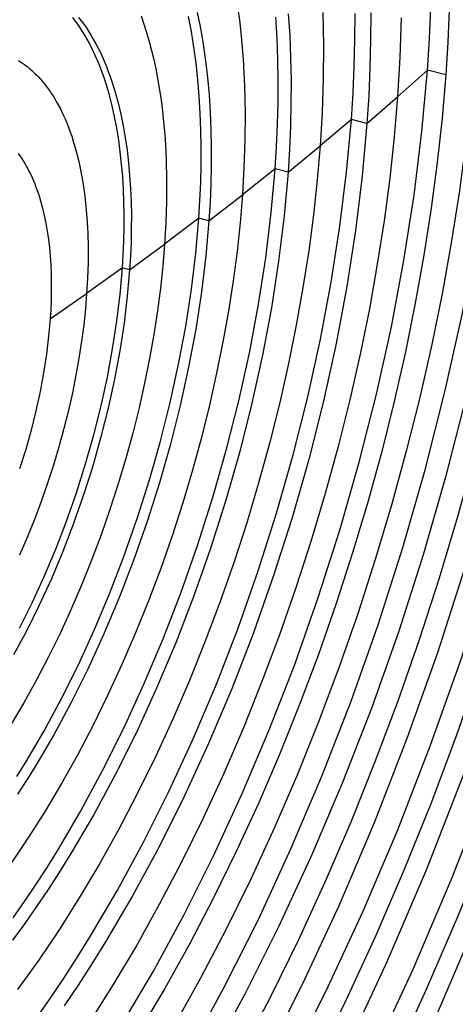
# Model space of a CAD drawing. Header units: millimetres. Extents: x -2637 to -1637, y 678 to 1678.
# Tile 70 of 256: x -2276.05 to -2271.7, y 1052.88 to 1062.7. Entities that reach past the tile are written whole.
import ezdxf

# ---------------------------------------------------------------- set-up
doc = ezdxf.new("R2010")
doc.units = ezdxf.units.MM
doc.layers.add('Make2D$B.SHOW mini', color=7, linetype='Continuous', true_color=0x000000)

msp = doc.modelspace()

# ---------------------------------------------------------------- linework, layer by layer
at = {"layer": 'Make2D$B.SHOW mini', "color": 18, "lineweight": -3, "true_color": 0x000000}
for points in [[(-2271.8987, 1052.747), (-2271.4695, 1053.7495), (-2271.0661, 1054.7792), (-2270.6915, 1055.8297), (-2270.3482, 1056.8939), (-2270.0384, 1057.9647), (-2269.7639, 1059.0352), (-2269.5259, 1060.0982), (-2269.325, 1061.1471), (-2269.1616, 1062.1756), (-2269.0353, 1063.1779), (-2268.9454, 1064.1488)], [(-2269.1923, 1063.8731), (-2269.2485, 1063.2292), (-2269.3219, 1062.5659), (-2269.4134, 1061.8844), (-2269.5233, 1061.1862), (-2269.6523, 1060.473), (-2269.8005, 1059.7468), (-2269.9682, 1059.0097), (-2270.1555, 1058.264), (-2270.3623, 1057.5122), (-2270.5884, 1056.757), (-2270.8334, 1056.0011), (-2271.0969, 1055.2474), (-2271.3781, 1054.4987), (-2271.6763, 1053.758), (-2271.9904, 1053.0283), (-2272.3194, 1052.3123)], [(-2272.7865, 1052.4322), (-2272.377, 1053.3126), (-2271.988, 1054.2231), (-2271.6225, 1055.1583), (-2271.2831, 1056.1121), (-2270.9722, 1057.0782), (-2270.6917, 1058.0503), (-2270.4433, 1059.022), (-2270.2279, 1059.9868), (-2270.0462, 1060.9386), (-2269.8985, 1061.8719), (-2269.7846, 1062.7813), (-2269.7037, 1063.6622)], [(-2269.445, 1063.5983), (-2269.5263, 1062.7158), (-2269.6407, 1061.8047), (-2269.7888, 1060.8696), (-2269.9709, 1059.9159), (-2270.1868, 1058.9493), (-2270.4359, 1057.9758), (-2270.717, 1057.0019), (-2271.0285, 1056.0339), (-2271.3685, 1055.0783), (-2271.7347, 1054.1413), (-2272.1244, 1053.229), (-2272.5346, 1052.3469)], [(-2269.9626, 1063.3886), (-2270.0131, 1062.8058), (-2270.0792, 1062.2052), (-2270.1617, 1061.5881), (-2270.261, 1060.9557), (-2270.3775, 1060.3098), (-2270.5115, 1059.652), (-2270.6632, 1058.9843), (-2270.8327, 1058.3088), (-2271.0199, 1057.6278), (-2271.2247, 1056.9436), (-2271.4466, 1056.2587), (-2271.6853, 1055.5759), (-2271.9401, 1054.8976), (-2272.2102, 1054.2266), (-2272.4948, 1053.5656), (-2272.7929, 1052.9171), (-2273.1034, 1052.2836)], [(-2273.6083, 1052.3214), (-2273.2252, 1053.0818), (-2272.8577, 1053.8736), (-2272.5087, 1054.6923), (-2272.1808, 1055.5331), (-2271.8765, 1056.3905), (-2271.5977, 1057.2589), (-2271.3463, 1058.1326), (-2271.1236, 1059.0058), (-2270.9307, 1059.8727), (-2270.768, 1060.728), (-2270.6359, 1061.5664), (-2270.5341, 1062.3834), (-2270.4619, 1063.1747)], [(-2270.2277, 1063.116), (-2270.3001, 1062.3233), (-2270.4023, 1061.5049), (-2270.5348, 1060.665), (-2270.6978, 1059.8082), (-2270.8912, 1058.9397), (-2271.1144, 1058.065), (-2271.3663, 1057.1897), (-2271.6456, 1056.3197), (-2271.9505, 1055.4608), (-2272.279, 1054.6185), (-2272.6286, 1053.7982), (-2272.9967, 1053.005), (-2273.3804, 1052.2432)], [(-2270.7335, 1062.9033), (-2270.7783, 1062.3815), (-2270.8373, 1061.8437), (-2270.9108, 1061.2911), (-2270.9995, 1060.7248), (-2271.1036, 1060.1462), (-2271.2234, 1059.557), (-2271.3591, 1058.9588), (-2271.5108, 1058.3536), (-2271.6784, 1057.7434), (-2271.8618, 1057.1304), (-2272.0606, 1056.5168), (-2272.2744, 1055.9049), (-2272.5027, 1055.2973), (-2272.7448, 1054.6961), (-2272.9999, 1054.1039), (-2273.267, 1053.523), (-2273.5453, 1052.9556), (-2273.8335, 1052.404)], [(-2273.873, 1062.8254), (-2273.8562, 1062.6977), (-2273.8417, 1062.5685), (-2273.8192, 1062.3062), (-2273.805, 1062.0396), (-2273.799, 1061.7699), (-2273.8007, 1061.498), (-2273.8097, 1061.2252), (-2273.8258, 1060.9523)], [(-2271.9793, 1062.1963), (-2271.9593, 1062.5098), (-2271.9452, 1062.8225)], [(-2275.0229, 1060.2248), (-2275.0148, 1060.3575), (-2275.0092, 1060.4896), (-2275.0061, 1060.621), (-2275.0055, 1060.7515), (-2275.0077, 1060.8807), (-2275.0126, 1061.0084), (-2275.0202, 1061.1345), (-2275.0307, 1061.2585), (-2275.0439, 1061.3803), (-2275.06, 1061.4996), (-2275.079, 1061.6162), (-2275.1008, 1061.7298), (-2275.1255, 1061.8401), (-2275.153, 1061.9471), (-2275.1833, 1062.0503), (-2275.1995, 1062.1005), (-2275.2163, 1062.1497), (-2275.2339, 1062.1979), (-2275.2521, 1062.245), (-2275.2709, 1062.2911), (-2275.2904, 1062.3361), (-2275.3106, 1062.38), (-2275.3313, 1062.4228), (-2275.3527, 1062.4645), (-2275.3747, 1062.505), (-2275.3973, 1062.5443), (-2275.4205, 1062.5825), (-2275.4443, 1062.6194), (-2275.4686, 1062.6552), (-2275.4934, 1062.6897), (-2275.5188, 1062.723)], [(-2275.4605, 1062.7227), (-2275.4339, 1062.6889), (-2275.408, 1062.6538), (-2275.3826, 1062.6173), (-2275.3578, 1062.5796), (-2275.3336, 1062.5405), (-2275.31, 1062.5002), (-2275.2871, 1062.4587), (-2275.2648, 1062.4159), (-2275.2431, 1062.3719), (-2275.2222, 1062.3267), (-2275.2019, 1062.2803), (-2275.1823, 1062.2328), (-2275.1634, 1062.1841), (-2275.1452, 1062.1343), (-2275.1278, 1062.0834), (-2275.111, 1062.0315), (-2275.0951, 1061.9785), (-2275.0653, 1061.8696), (-2275.0386, 1061.7569), (-2275.0148, 1061.6406), (-2274.9942, 1061.5211), (-2274.9766, 1061.3985), (-2274.962, 1061.2732), (-2274.9505, 1061.1454), (-2274.9419, 1061.0154), (-2274.9364, 1060.8835), (-2274.9337, 1060.75), (-2274.934, 1060.6152), (-2274.937, 1060.4793), (-2274.9427, 1060.3426), (-2274.951, 1060.2054)], [(-2274.8372, 1062.7394), (-2274.8082, 1062.656), (-2274.781, 1062.5705), (-2274.7555, 1062.4828), (-2274.7318, 1062.3931), (-2274.71, 1062.3016), (-2274.6898, 1062.2083), (-2274.6715, 1062.1133), (-2274.6549, 1062.0168), (-2274.64, 1061.9189), (-2274.6269, 1061.8196), (-2274.6155, 1061.7192), (-2274.5977, 1061.5152), (-2274.5865, 1061.3079), (-2274.5815, 1061.098), (-2274.5827, 1060.8865), (-2274.5896, 1060.6742), (-2274.6019, 1060.4618)], [(-2274.2602, 1060.7197), (-2274.2493, 1060.8969), (-2274.2417, 1061.0736), (-2274.2374, 1061.2493), (-2274.2366, 1061.4237), (-2274.2394, 1061.5965), (-2274.2458, 1061.7674), (-2274.2559, 1061.9359), (-2274.2698, 1062.1019), (-2274.2875, 1062.2648), (-2274.3089, 1062.4245), (-2274.3343, 1062.5805), (-2274.3634, 1062.7325)], [(-2274.2764, 1062.7707), (-2274.2446, 1062.615), (-2274.2169, 1062.4548), (-2274.1933, 1062.2906), (-2274.1739, 1062.1227), (-2274.1585, 1061.9516), (-2274.1471, 1061.7775), (-2274.1398, 1061.6008), (-2274.1363, 1061.422), (-2274.1367, 1061.2415), (-2274.1409, 1061.0595), (-2274.1486, 1060.8765), (-2274.1599, 1060.6928)], [(-2273.4989, 1061.2132), (-2273.4852, 1061.4335), (-2273.4755, 1061.6531), (-2273.4699, 1061.8716), (-2273.4687, 1062.0885), (-2273.4719, 1062.3036), (-2273.4795, 1062.5162), (-2273.4917, 1062.7261)], [(-2273.3679, 1062.7594), (-2273.3537, 1062.5408), (-2273.3446, 1062.319), (-2273.3404, 1062.0945), (-2273.341, 1061.8678), (-2273.3463, 1061.6394), (-2273.3562, 1061.4098), (-2273.3706, 1061.1793)], [(-2273.0246, 1062.77), (-2273.0175, 1062.4403), (-2273.0199, 1062.1082), (-2273.0313, 1061.7749), (-2273.0511, 1061.4416)], [(-2272.7387, 1061.7053), (-2272.7219, 1061.9714), (-2272.71, 1062.2366), (-2272.7032, 1062.5004), (-2272.7016, 1062.7625)], [(-2272.5457, 1062.7676), (-2272.5466, 1062.4944), (-2272.5532, 1062.2191), (-2272.5653, 1061.9424), (-2272.5828, 1061.6647)], [(-2272.2402, 1062.7172), (-2272.2539, 1062.3235), (-2272.2776, 1061.9299)], [(-2271.7614, 1062.7987), (-2271.7758, 1062.4745), (-2271.7965, 1062.1493)], [(-2274.3573, 1052.4072), (-2274.0063, 1053.0514), (-2273.6666, 1053.7269), (-2273.3409, 1054.4303), (-2273.0317, 1055.1574), (-2272.7412, 1055.904), (-2272.4716, 1056.6653), (-2272.2247, 1057.4363), (-2272.0021, 1058.2118), (-2271.805, 1058.9868), (-2271.6343, 1059.7562), (-2271.4906, 1060.5152), (-2271.3738, 1061.2592), (-2271.2839, 1061.984), (-2271.2204, 1062.686)], [(-2271.0115, 1062.633), (-2271.0753, 1061.9298), (-2271.1654, 1061.2038), (-2271.2824, 1060.4585), (-2271.4266, 1059.6983), (-2271.5976, 1058.9276), (-2271.7951, 1058.1513), (-2272.0181, 1057.3745), (-2272.2654, 1056.6022), (-2272.5355, 1055.8397), (-2272.8265, 1055.0918), (-2273.1362, 1054.3634), (-2273.4624, 1053.6588), (-2273.8026, 1052.9821), (-2274.1541, 1052.3368)], [(-2271.5051, 1062.4171), (-2271.5444, 1061.9563), (-2271.5961, 1061.4815), (-2271.6609, 1060.9934), (-2271.7389, 1060.4932), (-2271.8307, 1059.9821), (-2271.9363, 1059.4615), (-2272.0561, 1058.933), (-2272.19, 1058.3983), (-2272.338, 1057.8591), (-2272.4999, 1057.3175), (-2272.6755, 1056.7753), (-2272.8645, 1056.2346), (-2273.0662, 1055.6977), (-2273.2801, 1055.1665), (-2273.5056, 1054.6433), (-2273.7417, 1054.1301), (-2273.9876, 1053.6289), (-2274.2424, 1053.1417), (-2274.505, 1052.6702)], [(-2276.0591, 1062.2912), (-2276.0397, 1062.2791), (-2276.0205, 1062.2664), (-2276.0015, 1062.2531), (-2275.9828, 1062.2392), (-2275.9642, 1062.2247), (-2275.9459, 1062.2096), (-2275.9277, 1062.1939), (-2275.9099, 1062.1777), (-2275.8922, 1062.1609), (-2275.8748, 1062.1435), (-2275.8576, 1062.1255), (-2275.8407, 1062.107), (-2275.8241, 1062.0879), (-2275.8076, 1062.0682), (-2275.7915, 1062.048), (-2275.7756, 1062.0273), (-2275.76, 1062.0059), (-2275.7447, 1061.9841), (-2275.7296, 1061.9617), (-2275.7149, 1061.9388), (-2275.7004, 1061.9154), (-2275.6862, 1061.8914), (-2275.6723, 1061.867), (-2275.6453, 1061.8166), (-2275.6196, 1061.7643), (-2275.595, 1061.7101), (-2275.5717, 1061.6541), (-2275.5497, 1061.5963), (-2275.5289, 1061.5369), (-2275.5093, 1061.4759), (-2275.491, 1061.4134), (-2275.474, 1061.3495), (-2275.4583, 1061.2842), (-2275.4438, 1061.2176), (-2275.4306, 1061.1498), (-2275.4186, 1061.0809), (-2275.4079, 1061.011), (-2275.3984, 1060.9402), (-2275.3902, 1060.8685), (-2275.3773, 1060.7228), (-2275.3691, 1060.5747), (-2275.3655, 1060.4248), (-2275.3661, 1060.2736), (-2275.3709, 1060.1218), (-2275.3796, 1059.97)], [(-2275.0284, 1052.6787), (-2274.7142, 1053.2124), (-2274.4078, 1053.7759), (-2274.1113, 1054.3668), (-2273.8272, 1054.9819), (-2273.5573, 1055.6177), (-2273.304, 1056.2704), (-2273.0688, 1056.9359), (-2272.8536, 1057.6097), (-2272.6595, 1058.2875), (-2272.4878, 1058.9647), (-2272.3391, 1059.6369), (-2272.214, 1060.3), (-2272.1124, 1060.9499), (-2272.0344, 1061.5831), (-2271.9793, 1062.1963)], [(-2271.7965, 1062.1493), (-2271.833, 1061.7188), (-2271.8813, 1061.275), (-2271.9417, 1060.8189), (-2272.0146, 1060.3514), (-2272.1003, 1059.8737), (-2272.199, 1059.3871), (-2272.3109, 1058.8931), (-2272.436, 1058.3933), (-2272.5743, 1057.8893), (-2272.7256, 1057.3829), (-2272.8898, 1056.8761), (-2273.0664, 1056.3707), (-2273.2549, 1055.8688), (-2273.4549, 1055.3723), (-2273.6657, 1054.8832), (-2273.8865, 1054.4035), (-2274.1164, 1053.935), (-2274.3546, 1053.4797), (-2274.6001, 1053.0391), (-2274.8518, 1052.6148)], [(-2271.9793, 1062.1963), (-2272.2776, 1061.9299)], [(-2271.7965, 1062.1493), (-2271.9793, 1062.1963)], [(-2272.2776, 1061.9299), (-2272.3114, 1061.5303), (-2272.356, 1061.1184), (-2272.4119, 1060.6949), (-2272.4795, 1060.261), (-2272.5589, 1059.8175), (-2272.6504, 1059.3657), (-2272.7542, 1058.9071), (-2272.8703, 1058.443), (-2272.9987, 1057.975), (-2273.1391, 1057.5049), (-2273.2915, 1057.0343), (-2273.4555, 1056.565), (-2273.6306, 1056.099), (-2273.8163, 1055.638), (-2274.012, 1055.1839), (-2274.217, 1054.7385), (-2274.4306, 1054.3037), (-2274.6518, 1053.881), (-2274.8798, 1053.472), (-2275.1136, 1053.0782), (-2275.3523, 1052.7009)], [(-2272.5828, 1061.6647), (-2272.2776, 1061.9299)], [(-2275.8869, 1052.7325), (-2275.7504, 1052.9272), (-2275.6166, 1053.1257), (-2275.4794, 1053.3372), (-2275.3432, 1053.5558), (-2275.0745, 1054.0133), (-2274.8125, 1054.4962), (-2274.5591, 1055.0025), (-2274.3161, 1055.5294), (-2274.0855, 1056.0741), (-2273.869, 1056.6331), (-2273.6681, 1057.2029), (-2273.4843, 1057.7798), (-2273.3186, 1058.3601), (-2273.172, 1058.9398), (-2273.0452, 1059.5152), (-2272.9385, 1060.0826), (-2272.8519, 1060.6389), (-2272.7855, 1061.1807), (-2272.7387, 1061.7053)], [(-2272.5828, 1061.6647), (-2272.6297, 1061.1393), (-2272.6963, 1060.5967), (-2272.783, 1060.0397), (-2272.89, 1059.4714), (-2273.017, 1058.8952), (-2273.1639, 1058.3147), (-2273.3298, 1057.7336), (-2273.5139, 1057.1558), (-2273.7151, 1056.5852), (-2273.9319, 1056.0254), (-2274.1628, 1055.48), (-2274.4061, 1054.9523), (-2274.6599, 1054.4453), (-2274.9222, 1053.9616), (-2275.1912, 1053.5034), (-2275.3276, 1053.2845), (-2275.465, 1053.0727), (-2275.6042, 1052.8662)], [(-2272.7387, 1061.7053), (-2273.0511, 1061.4416)], [(-2272.5828, 1061.6647), (-2272.7387, 1061.7053)], [(-2273.0511, 1061.4416), (-2273.0795, 1061.1033), (-2273.1171, 1060.7544), (-2273.1642, 1060.3957), (-2273.2213, 1060.0281), (-2273.2884, 1059.6524), (-2273.3658, 1059.2696), (-2273.4537, 1058.881), (-2273.5519, 1058.4877), (-2273.6606, 1058.0911), (-2273.7796, 1057.6926), (-2273.9087, 1057.2938), (-2274.0477, 1056.8961), (-2274.1961, 1056.5012), (-2274.3535, 1056.1105), (-2274.5194, 1055.7257), (-2274.6932, 1055.3484), (-2274.8742, 1054.98), (-2275.0617, 1054.6219), (-2275.255, 1054.2755), (-2275.4532, 1053.942), (-2275.6555, 1053.6226), (-2275.8611, 1053.3183), (-2276.0691, 1053.0297)], [(-2273.3706, 1061.1793), (-2273.0511, 1061.4416)], [(-2276.0643, 1061.3655), (-2276.0471, 1061.3421), (-2276.0303, 1061.3179), (-2276.0139, 1061.2928), (-2275.9979, 1061.2668), (-2275.9823, 1061.2401), (-2275.9671, 1061.2125), (-2275.9523, 1061.184), (-2275.938, 1061.1548), (-2275.9241, 1061.1248), (-2275.9107, 1061.094), (-2275.8977, 1061.0624), (-2275.8852, 1061.0301), (-2275.8732, 1060.997), (-2275.8616, 1060.9632), (-2275.8506, 1060.9288), (-2275.84, 1060.8936), (-2275.8202, 1060.8213), (-2275.8025, 1060.7465), (-2275.7868, 1060.6694), (-2275.7731, 1060.59), (-2275.7614, 1060.5087), (-2275.7517, 1060.4255), (-2275.744, 1060.3407), (-2275.7383, 1060.2545), (-2275.7346, 1060.167), (-2275.7328, 1060.0783), (-2275.7329, 1059.9888), (-2275.7348, 1059.8986), (-2275.7385, 1059.8078), (-2275.744, 1059.7167)], [(-2273.3706, 1061.1793), (-2273.4093, 1060.7422), (-2273.4644, 1060.2909), (-2273.5362, 1059.8275), (-2273.6248, 1059.3546), (-2273.7302, 1058.8751), (-2273.8521, 1058.392), (-2273.9898, 1057.9084), (-2274.1427, 1057.4275), (-2274.3098, 1056.9525), (-2274.4899, 1056.4864), (-2274.6817, 1056.0322), (-2274.8839, 1055.5927), (-2275.0948, 1055.1704), (-2275.3129, 1054.7674), (-2275.5365, 1054.3857), (-2275.65, 1054.2032), (-2275.7642, 1054.0266), (-2275.8799, 1053.8545), (-2275.9981, 1053.6859), (-2276.1186, 1053.521)], [(-2276.1142, 1053.7419), (-2276.0007, 1053.9043), (-2275.8893, 1054.0698), (-2275.7753, 1054.2462), (-2275.662, 1054.4284), (-2275.4386, 1054.8097), (-2275.2207, 1055.2121), (-2275.0101, 1055.6339), (-2274.8082, 1056.0728), (-2274.6166, 1056.5263), (-2274.4367, 1056.9918), (-2274.2698, 1057.4663), (-2274.1171, 1057.9465), (-2273.9796, 1058.4295), (-2273.858, 1058.912), (-2273.7527, 1059.3908), (-2273.6642, 1059.8631), (-2273.5926, 1060.3259), (-2273.5376, 1060.7767), (-2273.4989, 1061.2132)], [(-2273.4989, 1061.2132), (-2273.8258, 1060.9523)], [(-2273.3706, 1061.1793), (-2273.4989, 1061.2132)], [(-2273.8258, 1060.9523), (-2273.8488, 1060.6752), (-2273.8795, 1060.3895), (-2273.918, 1060.0957), (-2273.9645, 1059.7945), (-2274.0194, 1059.4867), (-2274.0827, 1059.1731), (-2274.1546, 1058.8546), (-2274.235, 1058.5324), (-2274.324, 1058.2074), (-2274.4215, 1057.8808), (-2274.5273, 1057.554), (-2274.6411, 1057.2281), (-2274.7628, 1056.9044), (-2274.8918, 1056.5843), (-2275.0278, 1056.269), (-2275.1702, 1055.9598), (-2275.3186, 1055.658), (-2275.4724, 1055.3646), (-2275.6308, 1055.081), (-2275.7933, 1054.8079), (-2275.9591, 1054.5464), (-2276.1276, 1054.2972)], [(-2274.1599, 1060.6928), (-2273.8258, 1060.9523)], [(-2276.0753, 1055.1508), (-2275.9849, 1055.2967), (-2275.8066, 1055.6017), (-2275.6327, 1055.9237), (-2275.4646, 1056.261), (-2275.3035, 1056.612), (-2275.1506, 1056.9747), (-2275.0071, 1057.3468), (-2274.8741, 1057.726), (-2274.7523, 1058.1099), (-2274.6427, 1058.4959), (-2274.5458, 1058.8814), (-2274.462, 1059.264), (-2274.3915, 1059.6413), (-2274.3345, 1060.011), (-2274.2909, 1060.371), (-2274.2602, 1060.7197)], [(-2274.1599, 1060.6928), (-2274.1906, 1060.3438), (-2274.2344, 1059.9833), (-2274.2915, 1059.6132), (-2274.362, 1059.2355), (-2274.4459, 1058.8525), (-2274.543, 1058.4665), (-2274.6527, 1058.0801), (-2274.7746, 1057.6958), (-2274.9078, 1057.3161), (-2275.0515, 1056.9436), (-2275.2045, 1056.5805), (-2275.3658, 1056.2291), (-2275.5341, 1055.8913), (-2275.7081, 1055.569), (-2275.8867, 1055.2636), (-2275.9772, 1055.1176), (-2276.0684, 1054.9763)], [(-2274.2602, 1060.7197), (-2274.6019, 1060.4618)], [(-2274.1599, 1060.6928), (-2274.2602, 1060.7197)], [(-2274.6019, 1060.4618), (-2274.6197, 1060.2461), (-2274.6434, 1060.0236), (-2274.6733, 1059.7948), (-2274.7094, 1059.5603), (-2274.7521, 1059.3205), (-2274.8013, 1059.0762), (-2274.8572, 1058.8282), (-2274.9198, 1058.5771), (-2274.9891, 1058.3239), (-2275.065, 1058.0695), (-2275.1474, 1057.8148), (-2275.2361, 1057.5609), (-2275.3308, 1057.3087), (-2275.4314, 1057.0593), (-2275.5373, 1056.8137), (-2275.6484, 1056.5729), (-2275.764, 1056.3378), (-2275.8838, 1056.1094), (-2276.0073, 1055.8885), (-2276.1339, 1055.6759)], [(-2274.951, 1060.2054), (-2274.6019, 1060.4618)], [(-2274.951, 1060.2054), (-2274.9738, 1059.944), (-2275.0064, 1059.6741), (-2275.0489, 1059.3969), (-2275.1016, 1059.114), (-2275.1642, 1058.8272), (-2275.2367, 1058.5381), (-2275.3187, 1058.2486), (-2275.4098, 1057.9606), (-2275.5094, 1057.6762), (-2275.6168, 1057.397), (-2275.7312, 1057.1248), (-2275.8519, 1056.8614), (-2275.9778, 1056.6082), (-2276.108, 1056.3664)], [(-2276.0486, 1056.6312), (-2275.9228, 1056.8841), (-2275.8023, 1057.1473), (-2275.6879, 1057.4192), (-2275.5806, 1057.6981), (-2275.4811, 1057.9823), (-2275.3901, 1058.27), (-2275.3082, 1058.5592), (-2275.2358, 1058.848), (-2275.1732, 1059.1346), (-2275.1207, 1059.4172), (-2275.0782, 1059.6941), (-2275.0456, 1059.9638), (-2275.0229, 1060.2248)], [(-2275.0229, 1060.2248), (-2275.3796, 1059.97)], [(-2274.951, 1060.2054), (-2275.0229, 1060.2248)], [(-2275.3796, 1059.97), (-2275.3923, 1059.8157), (-2275.4091, 1059.6567), (-2275.4304, 1059.4931), (-2275.4562, 1059.3253), (-2275.4866, 1059.1538), (-2275.5218, 1058.979), (-2275.5617, 1058.8015), (-2275.6065, 1058.6219), (-2275.656, 1058.4407), (-2275.7103, 1058.2587), (-2275.7692, 1058.0764), (-2275.8327, 1057.8947), (-2275.9005, 1057.7143), (-2275.9724, 1057.5358), (-2276.0483, 1057.3601)], [(-2275.744, 1059.7167), (-2275.3796, 1059.97)], [(-2275.744, 1059.7167), (-2275.7591, 1059.5427), (-2275.7806, 1059.3631), (-2275.8088, 1059.1786), (-2275.8437, 1058.9902), (-2275.8853, 1058.7992), (-2275.9334, 1058.6067), (-2275.9879, 1058.4139), (-2276.0484, 1058.2222)]]:
    msp.add_lwpolyline(points, dxfattribs=at)

doc.saveas('drawing.dxf')
